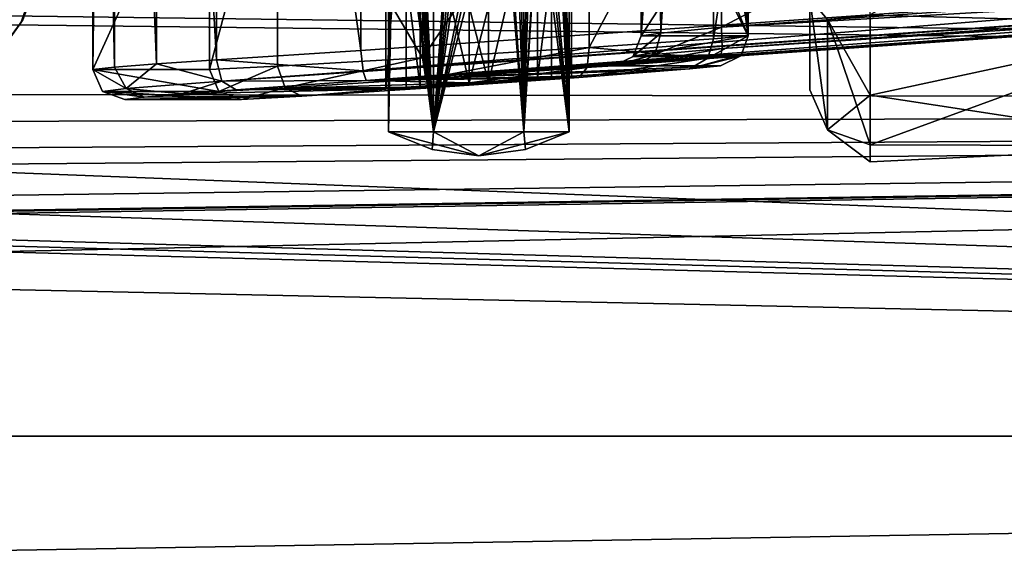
# Model space of a CAD drawing. Header units: metres. Extents: x -150 to 307, y -550 to 84.
# Tile 126 of 256: x 15 to 31, y -17 to -8. Entities that reach past the tile are written whole.
import ezdxf

# ---------------------------------------------------------------- set-up
doc = ezdxf.new("R2010")
doc.units = ezdxf.units.M
doc.layers.add('solid_26006363', color=7, linetype='CONTINUOUS')

msp = doc.modelspace()

# ---------------------------------------------------------------- linework, layer by layer
at = {"layer": 'solid_26006363'}
for points in [[(12.972178, -10.199201, 1141.5), (15.341897, -6.068118, 1141.5), (13.118765, 10.010032, 1141.5)], [(21.75, 10, 760.700989), (21.75, -10, 760.700989), (21.160654, -1.931887, 761.324585)], [(21.160654, 1.93132, 762.675415), (21.75, -10, 763.299011), (21.75, 10, 763.299011)], [(22.58477, 1.93132, 760.50238), (21.75, -10, 760.700989), (21.75, 10, 760.700989)], [(22.584768, -1.931887, 763.49762), (21.75, 10, 763.299011), (21.75, -10, 763.299011)], [(23.754578, -1.931887, 761.177795), (24, 10, 762), (24, -10, 762)], [(23.754578, 1.93132, 762.822205), (24, -10, 762), (24, 10, 762)], [(16.090889, -8.963816, 779.928162), (16.090889, 8.963816, 779.928162), (16.143139, 4.7, 779.43103)], [(16.447107, -8.925447, 782.371582), (16.090889, 8.963816, 779.928162), (16.090889, -8.963816, 779.928162)], [(16.447107, -8.925447, 782.371582), (16.447107, 8.925447, 782.371582), (16.090889, 8.963816, 779.928162)], [(17.144289, -8.874022, 783.555725), (17.144289, 8.874022, 783.555725), (16.447107, 8.925447, 782.371582)], [(16.447107, -8.925447, 782.371582), (17.144289, -8.874022, 783.555725), (16.447107, 8.925447, 782.371582)], [(18.143055, -8.805235, 784.509399), (18.143055, 8.805235, 784.509399), (17.144289, 8.874022, 783.555725)], [(17.144289, -8.874022, 783.555725), (18.143055, -8.805235, 784.509399), (17.144289, 8.874022, 783.555725)], [(18.143055, 8.805235, 784.509399), (20.541002, -8.649134, 785.423523), (20.541, 8.649134, 785.423523)], [(18.143055, -8.805235, 784.509399), (20.541002, -8.649134, 785.423523), (18.143055, 8.805235, 784.509399)], [(53.885139, -6.304641, 788.928162), (20.541, 8.649134, 785.423523), (20.541002, -8.649134, 785.423523)], [(25.523726, -8.363505, 780.477173), (25.473709, -4.7, 780.411682), (25.523726, 8.363505, 780.477173)], [(25.523726, -8.363505, 780.477173), (25.523726, 8.363505, 780.477173), (26.533504, 8.264537, 781.025818)], [(25.523726, -8.363505, 780.477173), (26.533504, 8.264537, 781.025818), (26.533504, -8.264537, 781.025818)], [(26.533504, -8.264537, 781.025818), (26.533504, 8.264537, 781.025818), (54.407833, 6.304637, 783.955566)], [(26.533504, -8.264537, 781.025818), (54.407833, 6.304637, 783.955566), (54.407833, -6.304637, 783.955566)], [(16.090889, -8.963816, 779.928162), (16.143139, 4.7, 779.43103), (16.143139, -4.7, 779.43103)], [(21.160654, 1.93132, 762.675415), (21.190794, 0.924261, 762.732117), (21.75, -10, 763.299011)], [(22.58477, 1.93132, 760.50238), (22.520573, 0.9241, 760.500122), (21.75, -10, 760.700989)], [(23.754578, 1.93132, 762.822205), (23.788633, 0.923959, 762.767761), (24, -10, 762)], [(21.190794, 0.924261, 762.732117), (21.200449, 0.000036, 762.749084), (21.75, -10, 763.299011)], [(22.520573, 0.9241, 760.500122), (22.501024, 0.000036, 760.5), (21.75, -10, 760.700989)], [(23.788633, 0.923959, 762.767761), (23.798525, 0.000036, 762.750916), (24, -10, 762)], [(21.200449, 0.000036, 762.749084), (21.191042, -0.911423, 762.732544), (21.75, -10, 763.299011)], [(22.501024, 0.000036, 760.5), (22.520073, -0.911435, 760.500122), (21.75, -10, 760.700989)], [(23.798525, 0.000036, 762.750916), (23.788885, -0.911444, 762.767334), (24, -10, 762)], [(21.191042, -0.911423, 762.732544), (21.160654, -1.931888, 762.675415), (21.75, -10, 763.299011)], [(22.520073, -0.911435, 760.500122), (22.584768, -1.931888, 760.50238), (21.75, -10, 760.700989)], [(23.788885, -0.911444, 762.767334), (23.754578, -1.931888, 762.822205), (24, -10, 762)], [(21, -10, 762), (21.127516, -2.601251, 761.394775), (21.160654, -1.931887, 761.324585)], [(21.75, -10, 760.700989), (21, -10, 762), (21.160654, -1.931887, 761.324585)], [(21.160654, -1.931888, 762.675415), (21.129015, -2.577165, 762.608582), (21.75, -10, 763.299011)], [(22.584768, -1.931887, 763.49762), (21.75, -10, 763.299011), (23.25, -10, 763.299011)], [(22.584768, -1.931888, 760.50238), (22.657953, -2.57403, 760.508362), (21.75, -10, 760.700989)], [(22.657162, -2.568784, 763.49176), (22.584768, -1.931887, 763.49762), (23.25, -10, 763.299011)], [(23.754578, -1.931887, 761.177795), (24, -10, 762), (23.25, -10, 760.700989)], [(23.715347, -2.545508, 761.12085), (23.754578, -1.931887, 761.177795), (23.25, -10, 760.700989)], [(23.754578, -1.931888, 762.822205), (23.714624, -2.553817, 762.880188), (24, -10, 762)], [(21, -10, 762), (21.089428, -3.103119, 761.489807), (21.127516, -2.601251, 761.394775)], [(21.129015, -2.577165, 762.608582), (21.0914, -3.081296, 762.515625), (21.75, -10, 763.299011)], [(22.657953, -2.57403, 760.508362), (22.756382, -3.075837, 760.522095), (21.75, -10, 760.700989)], [(22.760391, -3.09138, 763.477234), (22.657162, -2.568784, 763.49176), (23.25, -10, 763.299011)], [(23.652975, -3.068211, 761.040466), (23.715347, -2.545508, 761.12085), (23.25, -10, 760.700989)], [(23.714624, -2.553817, 762.880188), (23.654556, -3.058569, 762.957581), (24, -10, 762)], [(13.000533, -10.163049, 1053.699951), (13.501242, -7.613572, 1053.699951), (15.274463, -2.634408, 1053.699951)], [(15.366902, -6.004483, 1053.699951), (13.000533, -10.163049, 1053.699951), (15.274463, -2.634408, 1053.699951)], [(16.699051, -3.184603, 1141), (14.925036, -8.138999, 1054.199951), (16.714224, -3.103987, 1054.199951)], [(16.028681, -5.208035, 1053.846436), (16.714224, -3.103987, 1054.199951), (14.925036, -8.138999, 1054.199951)], [(21, -10, 762), (21.019613, -3.674448, 761.75824), (21.089428, -3.103119, 761.489807)], [(21.0914, -3.081296, 762.515625), (21.019613, -3.674448, 762.24176), (21.75, -10, 763.299011)], [(22.756382, -3.075837, 760.522095), (23.030815, -3.674448, 760.597046), (21.75, -10, 760.700989)], [(23.030815, -3.674448, 763.402954), (22.760391, -3.09138, 763.477234), (23.25, -10, 763.299011)], [(23.449574, -3.674448, 760.838806), (23.652975, -3.068211, 761.040466), (23.25, -10, 760.700989)], [(23.654556, -3.058569, 762.957581), (23.449574, -3.674448, 763.161194), (24, -10, 762)], [(16.699051, -3.184603, 1141), (14.895622, -8.192707, 1141), (14.925036, -8.138999, 1054.199951)], [(16.028681, -5.208034, 1141.353516), (14.895622, -8.192707, 1141), (16.699051, -3.184603, 1141)], [(127.5, -9.554543, 20.921537), (127.5, -3.273239, 22.765894), (8.73485, -7.994818, 21.565781)], [(127.5, -9.554543, -20.921537), (10.844379, -5.098269, -22.427832), (11.535196, -3.41919, -22.744431)], [(127.5, -3.273241, -22.765894), (127.5, -9.554543, -20.921537), (11.535196, -3.41919, -22.744431)], [(21, -10, 762), (21.004856, -3.863639, 761.879395), (21.019613, -3.674448, 761.75824)], [(21.019613, -3.674448, 762.24176), (21.004904, -3.862352, 762.121155), (21.75, -10, 763.299011)], [(23.030815, -3.674448, 760.597046), (23.147488, -3.874446, 760.646973), (21.75, -10, 760.700989)], [(23.143593, -3.86478, 763.354919), (23.030815, -3.674448, 763.402954), (23.25, -10, 763.299011)], [(23.345652, -3.881007, 760.761108), (23.449574, -3.674448, 760.838806), (23.25, -10, 760.700989)], [(23.449574, -3.674448, 763.161194), (23.348, -3.874543, 763.237305), (24, -10, 762)], [(21.004904, -3.862352, 762.121155), (21, -4.195058, 762), (21.75, -10, 763.299011)], [(21, -10, 762), (21, -4.195058, 762), (21.004856, -3.863639, 761.879395)], [(23.147488, -3.874446, 760.646973), (23.25, -4.195058, 760.700989), (21.75, -10, 760.700989)], [(23.25, -4.195058, 763.299011), (23.143593, -3.86478, 763.354919), (23.25, -10, 763.299011)], [(23.348, -3.874543, 763.237305), (23.25, -4.195058, 763.299011), (24, -10, 762)], [(23.25, -4.195058, 760.700989), (23.345652, -3.881007, 760.761108), (23.25, -10, 760.700989)], [(21.75, -10, 763.299011), (21, -4.195058, 762), (21, -10, 762)], [(23.25, -4.195058, 760.700989), (23.25, -10, 760.700989), (21.75, -10, 760.700989)], [(23.25, -4.195058, 763.299011), (23.25, -10, 763.299011), (24, -10, 762)], [(34.5, -4.556299, 758.5401), (34.5, -8.209523, 761.453857), (29, -6.300116, 759.600098)], [(34.5, -8.209523, 774.546143), (34.5, -4.556299, 777.4599), (29, -8.061594, 774.7276)], [(16.090889, -8.963816, 779.928162), (18.024651, -4.7, 761.529602), (18.024651, -8.963816, 761.529602)], [(16.090889, -8.963816, 779.928162), (16.143139, -4.7, 779.43103), (18.024651, -4.7, 761.529602)], [(19.155531, -4.7, 758.98938), (18.024651, -8.963816, 761.529602), (18.024651, -4.7, 761.529602)], [(19.154219, -8.910502, 758.990723), (18.024651, -8.963816, 761.529602), (19.155531, -4.7, 758.98938)], [(21.562883, -8.770647, 757.598633), (19.154219, -8.910502, 758.990723), (19.155531, -4.7, 758.98938)], [(21.562883, -8.770647, 757.598633), (19.155531, -4.7, 758.98938), (21.564159, -4.7, 757.598511)], [(20.95849, -9.293715, 761.837952), (20.95849, -4.7, 761.837952), (21.295424, -4.7, 762.975464)], [(21.52368, -9.262026, 760.796143), (21.524553, -4.7, 760.79541), (20.95849, -4.7, 761.837952)], [(21.52368, -9.262026, 760.796143), (20.95849, -4.7, 761.837952), (20.95849, -9.293715, 761.837952)], [(21.294712, -9.262026, 762.974548), (20.95849, -9.293715, 761.837952), (21.295424, -4.7, 762.975464)], [(21.294712, -9.262026, 762.974548), (21.295424, -4.7, 762.975464), (22.337976, -9.185329, 763.541504)], [(22.337976, -9.185329, 763.541504), (21.295424, -4.7, 762.975464), (22.33798, -4.7, 763.541504)], [(22.662024, -9.185329, 760.458496), (21.524553, -4.7, 760.79541), (21.52368, -9.262026, 760.796143)], [(22.662024, -9.185329, 760.458496), (22.66202, -4.7, 760.458496), (21.524553, -4.7, 760.79541)], [(21.562883, -8.770647, 757.598633), (21.564159, -4.7, 757.598511), (24.330505, -4.7, 757.889282)], [(24.33173, -8.597569, 757.889648), (21.562883, -8.770647, 757.598633), (24.330505, -4.7, 757.889282)], [(22.337976, -9.185329, 763.541504), (22.33798, -4.7, 763.541504), (23.475447, -4.7, 763.20459)], [(22.337976, -9.185329, 763.541504), (23.475447, -4.7, 763.20459), (23.47632, -9.108633, 763.203857)], [(22.662024, -9.185329, 760.458496), (23.704576, -4.7, 761.024536), (22.66202, -4.7, 760.458496)], [(23.705288, -9.108633, 761.025452), (23.704576, -4.7, 761.024536), (22.662024, -9.185329, 760.458496)], [(23.47632, -9.108633, 763.203857), (23.475447, -4.7, 763.20459), (24.04151, -4.7, 762.162048)], [(23.47632, -9.108633, 763.203857), (24.04151, -4.7, 762.162048), (24.04151, -9.076942, 762.162048)], [(24.04151, -9.076942, 762.162048), (24.04151, -4.7, 762.162048), (23.704576, -4.7, 761.024536)], [(24.04151, -9.076942, 762.162048), (23.704576, -4.7, 761.024536), (23.705288, -9.108633, 761.025452)], [(24.33173, -8.597569, 757.889648), (24.330505, -4.7, 757.889282), (26.397331, -4.7, 759.750488)], [(26.398331, -8.457715, 759.752136), (24.33173, -8.597569, 757.889648), (26.397331, -4.7, 759.750488)], [(26.199564, -6.854126, 769.851501), (25.198364, -4.7, 779.377258), (25.198364, -8.404401, 779.377258)], [(25.240772, -4.7, 779.919983), (25.198364, -8.404401, 779.377258), (25.198364, -4.7, 779.377258)], [(25.240772, -4.7, 779.919983), (25.473709, -4.7, 780.411682), (25.198364, -8.404401, 779.377258)], [(25.523726, -8.363505, 780.477173), (25.198364, -8.404401, 779.377258), (25.473709, -4.7, 780.411682)], [(26.398331, -8.457715, 759.752136), (26.397331, -4.7, 759.750488), (26.975349, -4.7, 762.470398)], [(26.398331, -8.457715, 759.752136), (26.975349, -4.7, 762.470398), (26.975349, -8.404401, 762.470398)], [(26.975349, -8.404401, 762.470398), (26.714027, -4.7, 764.956665), (26.714027, -5.64358, 764.956665)], [(26.975349, -8.404401, 762.470398), (26.975349, -4.7, 762.470398), (26.714027, -4.7, 764.956665)], [(28, -9.304363, 769.917969), (28, -7.7875, 773.440979), (28, -5, 772.898987)], [(28, -6.767631, 769.788635), (28, -9.304363, 769.917969), (28, -5, 772.898987)], [(28, -5, 763.101013), (28, -7.788159, 762.559937), (28, -9.304548, 766.082886)], [(28, -6.767631, 766.211365), (28, -5, 763.101013), (28, -9.304548, 766.082886)], [(127.5, -9.554543, -20.921537), (9.862213, -6.698725, -22.002888), (10.844379, -5.098269, -22.427832)], [(13.63481, -9.90627, 1141.353516), (16.028681, -5.208034, 1141.353516), (15.341897, -6.068118, 1141.5)], [(13.63481, -9.90627, 1141.353516), (14.895622, -8.192707, 1141), (16.028681, -5.208034, 1141.353516)], [(13.63481, -9.90627, 1053.846436), (15.366902, -6.004483, 1053.699951), (16.028681, -5.208035, 1053.846436)], [(13.63481, -9.90627, 1053.846436), (16.028681, -5.208035, 1053.846436), (14.925036, -8.138999, 1054.199951)], [(26.703039, -6.012512, 765.061218), (26.975349, -8.404401, 762.470398), (26.714027, -5.64358, 764.956665)], [(13.63481, -9.90627, 1053.846436), (13.000533, -10.163049, 1053.699951), (15.366902, -6.004483, 1053.699951)], [(26.703039, -6.012512, 765.061218), (26.673378, -6.270645, 765.343445), (26.975349, -8.404401, 762.470398)], [(13.63481, -9.90627, 1141.353516), (15.341897, -6.068118, 1141.5), (12.972178, -10.199201, 1141.5)], [(20.578539, -8.989315, 785.292419), (53.885139, -6.304641, 788.928162), (20.541002, -8.649134, 785.423523)], [(20.578539, -8.989315, 785.292419), (53.925209, -6.657315, 788.785095), (53.885139, -6.304641, 788.928162)], [(26.673378, -6.270645, 765.343445), (26.38752, -6.989567, 768.063171), (26.975349, -8.404401, 762.470398)], [(54.417236, -6.657317, 784.103821), (26.533504, -8.264537, 781.025818), (54.407833, -6.304637, 783.955566)], [(34.5, -8.209523, 761.453857), (29, -8.062544, 761.27356), (29, -6.300116, 759.600098)], [(127.5, -9.554543, -20.921537), (8.600494, -8.150742, -21.507334), (9.862213, -6.698725, -22.002888)], [(20.578539, -8.989315, 785.292419), (20.580677, -9.001837, 785.280457), (53.925209, -6.657315, 788.785095)], [(20.580677, -9.001837, 785.280457), (20.627794, -9.147927, 784.929932), (53.925209, -6.657315, 788.785095)], [(53.925209, -6.657315, 788.785095), (20.627794, -9.147927, 784.929932), (53.972324, -6.803407, 788.43457)], [(54.417236, -6.657317, 784.103821), (26.542574, -8.617232, 781.174011), (26.533504, -8.264537, 781.025818)], [(54.417236, -6.657317, 784.103821), (54.390438, -6.803407, 784.456482), (26.542574, -8.617232, 781.174011)], [(20.627794, -9.147927, 784.929932), (26.515778, -8.76333, 781.526733), (54.390438, -6.803407, 784.456482)], [(53.972324, -6.803407, 788.43457), (20.627794, -9.147927, 784.929932), (54.390438, -6.803407, 784.456482)], [(26.199564, -6.854126, 769.851501), (25.198364, -8.404401, 779.377258), (26.975349, -8.404401, 762.470398)], [(26.38752, -6.989567, 768.063171), (26.199564, -6.854126, 769.851501), (26.975349, -8.404401, 762.470398)], [(26.542574, -8.617232, 781.174011), (54.390438, -6.803407, 784.456482), (26.515778, -8.76333, 781.526733)], [(28, -6.767631, 766.211365), (28, -9.304548, 766.082886), (28, -9.304363, 769.917969)], [(28, -6.767631, 769.788635), (28, -6.767631, 766.211365), (28, -9.304363, 769.917969)], [(28.292877, -9.96973, 770.188416), (28, -7.7875, 773.440979), (28, -9.304363, 769.917969)], [(28.292877, -9.96973, 770.188416), (28.292877, -8.136561, 774.162903), (28, -7.7875, 773.440979)], [(28.292877, -9.96973, 765.811584), (28, -9.304548, 766.082886), (28, -7.788159, 762.559937)], [(28.292877, -8.136561, 761.837097), (28.292877, -9.96973, 765.811584), (28, -7.788159, 762.559937)], [(127.5, -9.554543, 20.921537), (8.73485, -7.994818, 21.565781), (6.378296, -9.845114, 20.786383)], [(127.5, -9.554543, -20.921537), (7.137895, -9.369137, -21.00522), (8.600494, -8.150742, -21.507334)], [(14.895622, -8.192707, 1141), (12.531722, -11.487208, 1054.199951), (14.925036, -8.138999, 1054.199951)], [(13.63481, -9.90627, 1053.846436), (14.925036, -8.138999, 1054.199951), (12.531722, -11.487208, 1054.199951)], [(28.292877, -8.136561, 774.162903), (29, -9.391482, 772.69574), (29, -8.061594, 774.7276)], [(28.292877, -8.136561, 761.837097), (29, -8.062544, 761.27356), (29, -9.392302, 763.305908)], [(28.292877, -8.136561, 761.837097), (29, -9.392302, 763.305908), (29, -10.219383, 765.588745)], [(28.292877, -8.136561, 761.837097), (29, -10.219383, 765.588745), (28.292877, -9.96973, 765.811584)], [(28.292877, -9.96973, 770.188416), (29, -9.391482, 772.69574), (28.292877, -8.136561, 774.162903)], [(34.5, -8.209523, 774.546143), (29, -8.061594, 774.7276), (29, -9.391482, 772.69574)], [(34.5, -8.209523, 761.453857), (29, -9.392302, 763.305908), (29, -8.062544, 761.27356)], [(14.895622, -8.192707, 1141), (12.503964, -11.517416, 1141), (12.531722, -11.487208, 1054.199951)], [(13.63481, -9.90627, 1141.353516), (12.503964, -11.517416, 1141), (14.895622, -8.192707, 1141)], [(25.422369, -8.716495, 780.584656), (25.523726, -8.363505, 780.477173), (26.533504, -8.264537, 781.025818)], [(26.542574, -8.617232, 781.174011), (25.422369, -8.716495, 780.584656), (26.533504, -8.264537, 781.025818)], [(34.5, -8.209523, 761.453857), (34.5, -10.236656, 765.663818), (29, -9.392302, 763.305908)], [(34.5, -8.209523, 774.546143), (29, -9.391482, 772.69574), (29, -10.219049, 770.412659)], [(34.5, -10.236656, 770.336182), (34.5, -8.209523, 774.546143), (29, -10.219049, 770.412659)], [(26.302301, -8.77747, 759.817139), (24.33173, -8.597569, 757.889648), (26.398331, -8.457715, 759.752136)], [(25.064777, -8.7454, 779.36322), (25.523726, -8.363505, 780.477173), (25.052731, -8.757944, 779.361938)], [(25.422369, -8.716495, 780.584656), (25.052731, -8.757944, 779.361938), (25.523726, -8.363505, 780.477173)], [(25.064777, -8.7454, 779.36322), (25.198364, -8.404401, 779.377258), (25.523726, -8.363505, 780.477173)], [(25.064777, -8.7454, 779.36322), (26.975349, -8.404401, 762.470398), (25.198364, -8.404401, 779.377258)], [(25.064777, -8.7454, 779.36322), (26.864527, -8.719069, 762.45874), (26.975349, -8.404401, 762.470398)], [(26.302301, -8.77747, 759.817139), (26.398331, -8.457715, 759.752136), (26.975349, -8.404401, 762.470398)], [(26.864527, -8.719069, 762.45874), (26.302301, -8.77747, 759.817139), (26.975349, -8.404401, 762.470398)], [(20.578539, -8.989315, 785.292419), (20.541002, -8.649134, 785.423523), (18.143055, -8.805235, 784.509399)], [(21.617941, -9.11848, 757.731873), (21.562883, -8.770647, 757.598633), (24.33173, -8.597569, 757.889648)], [(24.29748, -8.930076, 758.01355), (21.617941, -9.11848, 757.731873), (24.33173, -8.597569, 757.889648)], [(26.302301, -8.77747, 759.817139), (24.29748, -8.930076, 758.01355), (24.33173, -8.597569, 757.889648)], [(26.542574, -8.617232, 781.174011), (26.515778, -8.76333, 781.526733), (25.169668, -8.862291, 780.794983)], [(26.542574, -8.617232, 781.174011), (25.169668, -8.862291, 780.794983), (25.422369, -8.716495, 780.584656)], [(18.229895, -9.15923, 784.391541), (18.143055, -8.805235, 784.509399), (17.144289, -8.874022, 783.555725)], [(18.229895, -9.15923, 784.391541), (20.578539, -8.989315, 785.292419), (18.143055, -8.805235, 784.509399)], [(19.28194, -9.271086, 759.079285), (19.154219, -8.910502, 758.990723), (21.562883, -8.770647, 757.598633)], [(21.617941, -9.11848, 757.731873), (19.28194, -9.271086, 759.079285), (21.562883, -8.770647, 757.598633)], [(20.627794, -9.147927, 784.929932), (25.169668, -8.862291, 780.794983), (26.515778, -8.76333, 781.526733)], [(26.302301, -8.77747, 759.817139), (26.000599, -8.956453, 760.006897), (24.163446, -9.096323, 758.350403)], [(26.302301, -8.77747, 759.817139), (24.163446, -9.096323, 758.350403), (24.29748, -8.930076, 758.01355)], [(25.422369, -8.716495, 780.584656), (25.169668, -8.862291, 780.794983), (24.73579, -8.903183, 779.328613)], [(25.422369, -8.716495, 780.584656), (24.73579, -8.903183, 779.328613), (25.052731, -8.757944, 779.361938)], [(26.841759, -8.745402, 762.45636), (24.73579, -8.903183, 779.328613), (26.512775, -8.903183, 762.421753)], [(25.052731, -8.757944, 779.361938), (24.73579, -8.903183, 779.328613), (26.841759, -8.745402, 762.45636)], [(25.064777, -8.7454, 779.36322), (25.052731, -8.757944, 779.361938), (26.841759, -8.745402, 762.45636)], [(25.064777, -8.7454, 779.36322), (26.841759, -8.745402, 762.45636), (26.864527, -8.719069, 762.45874)], [(26.864527, -8.719069, 762.45874), (26.000599, -8.956453, 760.006897), (26.302301, -8.77747, 759.817139)], [(26.841759, -8.745402, 762.45636), (26.000599, -8.956453, 760.006897), (26.864527, -8.719069, 762.45874)], [(26.841759, -8.745402, 762.45636), (26.512775, -8.903183, 762.421753), (26.000599, -8.956453, 760.006897)], [(16.643917, -9.283827, 782.434814), (16.447107, -8.925447, 782.371582), (16.090889, -8.963816, 779.928162)], [(18.182787, -9.329498, 761.546265), (16.090889, -8.963816, 779.928162), (18.024651, -8.963816, 761.529602)], [(16.249004, -9.329493, 779.944885), (16.643917, -9.283827, 782.434814), (16.090889, -8.963816, 779.928162)], [(18.182787, -9.329498, 761.546265), (16.249004, -9.329493, 779.944885), (16.090889, -8.963816, 779.928162)], [(16.643917, -9.283827, 782.434814), (17.144289, -8.874022, 783.555725), (16.447107, -8.925447, 782.371582)], [(16.643917, -9.283827, 782.434814), (18.229895, -9.15923, 784.391541), (17.144289, -8.874022, 783.555725)], [(18.182787, -9.329498, 761.546265), (18.024651, -8.963816, 761.529602), (19.154219, -8.910502, 758.990723)], [(19.28194, -9.271086, 759.079285), (18.182787, -9.329498, 761.546265), (19.154219, -8.910502, 758.990723)], [(18.229895, -9.15923, 784.391541), (20.580677, -9.001837, 785.280457), (20.578539, -8.989315, 785.292419)], [(20.627794, -9.147927, 784.929932), (24.73579, -8.903183, 779.328613), (25.169668, -8.862291, 780.794983)], [(20.627794, -9.147927, 784.929932), (26.512775, -8.903183, 762.421753), (24.73579, -8.903183, 779.328613)], [(20.627794, -9.147927, 784.929932), (26.000599, -8.956453, 760.006897), (26.512775, -8.903183, 762.421753)], [(20.627794, -9.147927, 784.929932), (24.04151, -9.076942, 762.162048), (26.000599, -8.956453, 760.006897)], [(24.29748, -8.930076, 758.01355), (21.701195, -9.269449, 758.091553), (21.617941, -9.11848, 757.731873)], [(24.29748, -8.930076, 758.01355), (24.163446, -9.096323, 758.350403), (21.701195, -9.269449, 758.091553)], [(24.163446, -9.096323, 758.350403), (26.000599, -8.956453, 760.006897), (24.04151, -9.076942, 762.162048)], [(18.229895, -9.15923, 784.391541), (20.627794, -9.147927, 784.929932), (20.580677, -9.001837, 785.280457)], [(18.229895, -9.15923, 784.391541), (18.470352, -9.303974, 784.107605), (20.627794, -9.147927, 784.929932)], [(20.627794, -9.147927, 784.929932), (18.470352, -9.303974, 784.107605), (22.337976, -9.185329, 763.541504)], [(21.617941, -9.11848, 757.731873), (21.701195, -9.269449, 758.091553), (19.28194, -9.271086, 759.079285)], [(20.627794, -9.147927, 784.929932), (23.47632, -9.108633, 763.203857), (24.04151, -9.076942, 762.162048)], [(20.627794, -9.147927, 784.929932), (22.337976, -9.185329, 763.541504), (23.47632, -9.108633, 763.203857)], [(24.163446, -9.096323, 758.350403), (22.662024, -9.185329, 760.458496), (21.52368, -9.262026, 760.796143)], [(21.701195, -9.269449, 758.091553), (24.163446, -9.096323, 758.350403), (21.52368, -9.262026, 760.796143)], [(24.163446, -9.096323, 758.350403), (23.705288, -9.108633, 761.025452), (22.662024, -9.185329, 760.458496)], [(24.163446, -9.096323, 758.350403), (24.04151, -9.076942, 762.162048), (23.705288, -9.108633, 761.025452)], [(16.249004, -9.329493, 779.944885), (16.943192, -9.424249, 782.182617), (16.643917, -9.283827, 782.434814)], [(16.643917, -9.283827, 782.434814), (17.570896, -9.372802, 783.248962), (18.229895, -9.15923, 784.391541)], [(16.643917, -9.283827, 782.434814), (16.943192, -9.424249, 782.182617), (17.570896, -9.372802, 783.248962)], [(18.229895, -9.15923, 784.391541), (17.570896, -9.372802, 783.248962), (18.470352, -9.303974, 784.107605)], [(17.570896, -9.372802, 783.248962), (19.559736, -9.409324, 759.329834), (20.95849, -9.293715, 761.837952)], [(18.470352, -9.303974, 784.107605), (17.570896, -9.372802, 783.248962), (20.95849, -9.293715, 761.837952)], [(19.28194, -9.271086, 759.079285), (18.556599, -9.462598, 761.58551), (18.182787, -9.329498, 761.546265)], [(18.470352, -9.303974, 784.107605), (21.294712, -9.262026, 762.974548), (22.337976, -9.185329, 763.541504)], [(18.470352, -9.303974, 784.107605), (20.95849, -9.293715, 761.837952), (21.294712, -9.262026, 762.974548)], [(19.28194, -9.271086, 759.079285), (19.559736, -9.409324, 759.329834), (18.556599, -9.462598, 761.58551)], [(19.28194, -9.271086, 759.079285), (21.701195, -9.269449, 758.091553), (19.559736, -9.409324, 759.329834)], [(19.559736, -9.409324, 759.329834), (21.701195, -9.269449, 758.091553), (20.95849, -9.293715, 761.837952)], [(21.701195, -9.269449, 758.091553), (21.52368, -9.262026, 760.796143), (20.95849, -9.293715, 761.837952)], [(28.292877, -9.96973, 770.188416), (28, -9.304363, 769.917969), (28, -9.304548, 766.082886)], [(28.292877, -9.96973, 765.811584), (28.292877, -9.96973, 770.188416), (28, -9.304548, 766.082886)], [(127.5, -9.554543, -20.921537), (5.541075, -10.324863, -20.552303), (7.137895, -9.369137, -21.00522)], [(16.249004, -9.329493, 779.944885), (18.556599, -9.462598, 761.58551), (16.622824, -9.462598, 779.984192)], [(18.182787, -9.329498, 761.546265), (18.556599, -9.462598, 761.58551), (16.249004, -9.329493, 779.944885)], [(16.249004, -9.329493, 779.944885), (16.622824, -9.462598, 779.984192), (16.943192, -9.424249, 782.182617)], [(16.622824, -9.462598, 779.984192), (18.556599, -9.462598, 761.58551), (19.559736, -9.409324, 759.329834)], [(16.943192, -9.424249, 782.182617), (16.622824, -9.462598, 779.984192), (19.559736, -9.409324, 759.329834)], [(17.570896, -9.372802, 783.248962), (16.943192, -9.424249, 782.182617), (19.559736, -9.409324, 759.329834)], [(28.292877, -9.96973, 770.188416), (29, -10.219049, 770.412659), (29, -9.391482, 772.69574)], [(34.5, -10.236656, 765.663818), (29, -10.219383, 765.588745), (29, -9.392302, 763.305908)], [(-127.5, -15.061794, 17.382242), (127.5, -9.554543, 20.921537), (-0.431443, -11.598684, 19.861282)], [(-127.5, -15.061794, 17.382242), (127.5, -15.061793, 17.382244), (127.5, -9.554543, 20.921537)], [(-127.5, -9.554543, -20.921537), (0.428403, -11.615707, -19.851332), (127.5, -15.061794, -17.382242)], [(-127.5, -15.061792, -17.382244), (-127.5, -9.554543, -20.921537), (127.5, -15.061794, -17.382242)], [(127.5, -9.554543, 20.921537), (1.332954, -11.532258, 19.899925), (-0.431443, -11.598684, 19.861282)], [(127.5, -9.554543, 20.921537), (1.549345, -11.506771, 19.914673), (1.332954, -11.532258, 19.899925)], [(127.5, -9.554543, 20.921537), (3.120887, -11.209076, 20.08374), (1.549345, -11.506771, 19.914673)], [(127.5, -9.554543, 20.921537), (4.847779, -10.620301, 20.401205), (3.120887, -11.209076, 20.08374)], [(127.5, -9.554543, 20.921537), (6.378296, -9.845114, 20.786383), (4.847779, -10.620301, 20.401205)], [(127.5, -9.554543, -20.921537), (127.5, -15.061794, -17.382242), (5.541075, -10.324863, -20.552303)], [(28.292877, -9.96973, 765.811584), (29, -10.219383, 765.588745), (29, -10.5, 768.000671)], [(28.292877, -9.96973, 770.188416), (29, -10.5, 768.000671), (29, -10.219049, 770.412659)], [(28.292877, -9.96973, 765.811584), (29, -10.5, 768.000671), (28.292877, -9.96973, 770.188416)], [(21.723791, -10.298283, 762), (21, -10, 762), (21.75, -10, 760.700989)], [(22.5, -10.4, 762), (21, -10, 762), (21.723791, -10.298283, 762)], [(21.75, -10, 763.299011), (21, -10, 762), (22.5, -10.4, 762)], [(22.5, -10.4, 762), (21.723791, -10.298283, 762), (21.75, -10, 760.700989)], [(22.5, -10.4, 762), (21.75, -10, 760.700989), (23.25, -10, 760.700989)], [(21.75, -10, 763.299011), (22.5, -10.4, 762), (23.25, -10, 763.299011)], [(22.5, -10.4, 762), (23.25, -10, 760.700989), (24, -10, 762)], [(23.276209, -10.298283, 762), (22.5, -10.4, 762), (24, -10, 762)], [(23.25, -10, 763.299011), (22.5, -10.4, 762), (23.276209, -10.298283, 762)], [(23.25, -10, 763.299011), (23.276209, -10.298283, 762), (24, -10, 762)], [(34.5, -10.236656, 770.336182), (29, -10.219049, 770.412659), (29, -10.5, 768.000671)], [(34.5, -10.236656, 765.663818), (29, -10.5, 768.000671), (29, -10.219383, 765.588745)], [(34.5, -10.236656, 765.663818), (34.5, -10.236656, 770.336182), (29, -10.5, 768.000671)], [(127.5, -15.061794, -17.382242), (3.870062, -11.008031, -20.194633), (5.541075, -10.324863, -20.552303)], [(127.5, -15.061794, -17.382242), (2.162902, -11.434088, -19.956493), (3.870062, -11.008031, -20.194633)], [(127.5, -15.061794, -17.382242), (1.514112, -11.530193, -19.901121), (2.162902, -11.434088, -19.956493)], [(127.5, -15.061794, -17.382242), (0.428403, -11.615707, -19.851332), (1.514112, -11.530193, -19.901121)], [(-127.5, -15.061792, -17.382244), (127.5, -15.061794, -17.382242), (127.5, -19.348829, -12.434743)], [(-127.5, -19.348827, -12.434744), (-127.5, -15.061792, -17.382244), (127.5, -19.348829, -12.434743)], [(-127.5, -19.348829, 12.434743), (127.5, -19.348827, 12.434744), (127.5, -15.061793, 17.382244)], [(-127.5, -15.061794, 17.382242), (-127.5, -19.348829, 12.434743), (127.5, -15.061793, 17.382244)]]:
    msp.add_3dface(points, dxfattribs=at)

doc.saveas('drawing.dxf')
